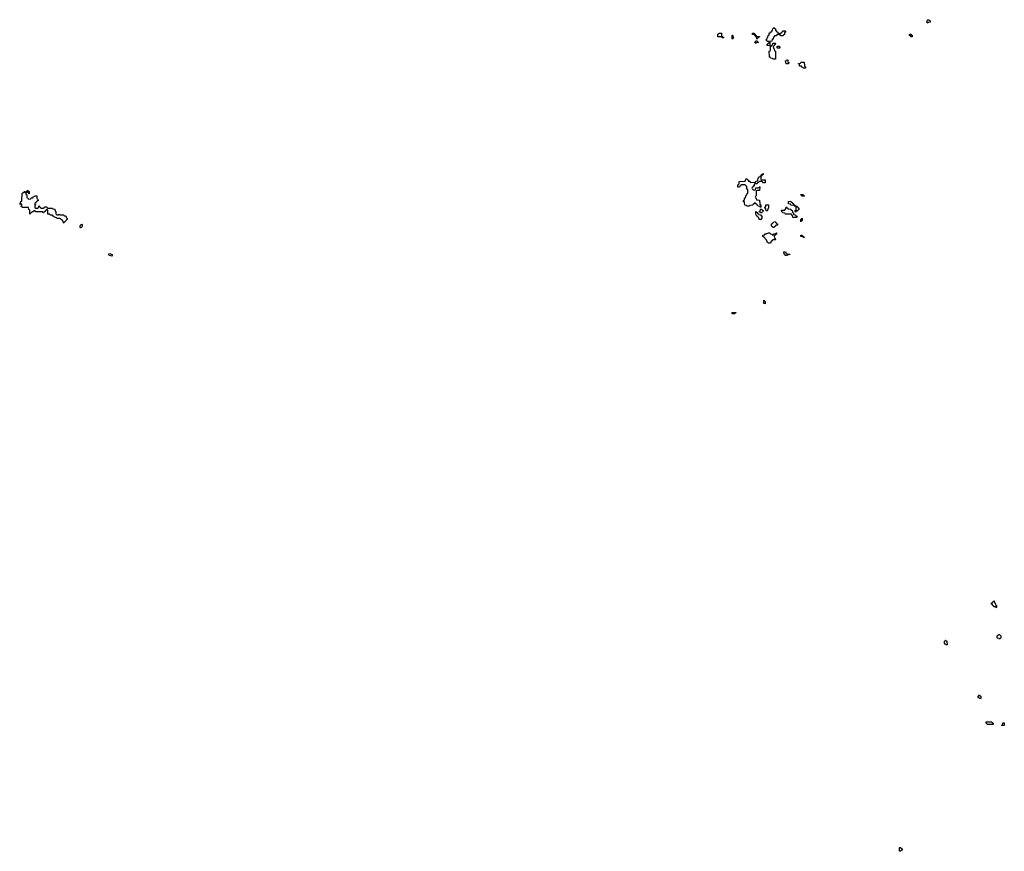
# Model space of a CAD drawing. Header units: inches. Extents: x 2777885 to 2884230, y 684484 to 829189.
# Tile 155 of 239: x 2836526 to 2854074, y 774986 to 789812. Entities that reach past the tile are written whole.
import ezdxf

# ---------------------------------------------------------------- set-up
doc = ezdxf.new("R2010")
doc.units = ezdxf.units.IN
doc.header["$MEASUREMENT"] = 0
for name, color, linetype in [('C8738', 7, 'Continuous'), ('C8748', 7, 'Continuous'), ('C8757', 7, 'Continuous'), ('C8758', 7, 'Continuous')]:
    doc.layers.add(name, color=color, linetype=linetype)

msp = doc.modelspace()

# ---------------------------------------------------------------- linework, layer by layer
at = {"layer": 'C8738', "color": 6}
for points in [[(2836693, 786707), (2836686, 786710), (2836682, 786742), (2836670, 786746), (2836658, 786742), (2836653, 786727), (2836638, 786722), (2836634, 786710), (2836638, 786698), (2836654, 786690), (2836654, 786650), (2836658, 786638), (2836673, 786633), (2836678, 786618), (2836690, 786614), (2836722, 786618), (2836730, 786634), (2836762, 786638), (2836767, 786653), (2836782, 786658), (2836790, 786674), (2836830, 786674), (2836834, 786630), (2836838, 786618), (2836852, 786610), (2836854, 786590), (2836838, 786582), (2836833, 786567), (2836818, 786562), (2836813, 786547), (2836798, 786542), (2836794, 786530), (2836798, 786518), (2836814, 786510), (2836798, 786502), (2836794, 786490), (2836798, 786458), (2836810, 786454), (2836850, 786454), (2836862, 786458), (2836866, 786490), (2836870, 786494), (2836878, 786478), (2836893, 786473), (2836898, 786458), (2836910, 786454), (2836950, 786454), (2836962, 786458), (2836970, 786474), (2837010, 786474), (2837018, 786458), (2837030, 786454), (2837112, 786452), (2837118, 786438), (2837150, 786434), (2837154, 786430), (2837158, 786398), (2837172, 786390), (2837173, 786353), (2837190, 786334), (2837210, 786334), (2837230, 786342), (2837250, 786334), (2837307, 786333), (2837314, 786330), (2837318, 786318), (2837350, 786314), (2837358, 786278), (2837372, 786270), (2837374, 786250), (2837358, 786242), (2837354, 786230), (2837330, 786206), (2837318, 786202), (2837310, 786186), (2837306, 786190), (2837302, 786222), (2837290, 786226), (2837282, 786242), (2837268, 786248), (2837262, 786262), (2837250, 786266), (2837190, 786266), (2837182, 786282), (2837146, 786290), (2837142, 786302), (2837130, 786306), (2837110, 786326), (2837068, 786328), (2837062, 786342), (2837030, 786346), (2837026, 786350), (2837026, 786410), (2837022, 786422), (2837010, 786426), (2836998, 786422), (2836993, 786407), (2836978, 786402), (2836973, 786387), (2836958, 786382), (2836952, 786368), (2836946, 786370), (2836942, 786382), (2836930, 786386), (2836813, 786387), (2836806, 786390), (2836802, 786402), (2836790, 786406), (2836778, 786402), (2836772, 786388), (2836750, 786386), (2836730, 786366), (2836718, 786362), (2836714, 786350), (2836707, 786347), (2836706, 786410), (2836702, 786422), (2836686, 786430), (2836682, 786462), (2836670, 786466), (2836570, 786466), (2836562, 786482), (2836546, 786490), (2836562, 786498), (2836566, 786510), (2836562, 786522), (2836530, 786526), (2836526, 786530), (2836542, 786538), (2836548, 786570), (2836562, 786578), (2836566, 786590), (2836570, 786712), (2836590, 786732), (2836606, 786734), (2836610, 786754), (2836618, 786738), (2836630, 786734), (2836642, 786738), (2836647, 786753), (2836662, 786758), (2836670, 786774), (2836678, 786758), (2836694, 786750)], [(2837610, 786101), (2837601, 786110), (2837601, 786130), (2837609, 786150), (2837630, 786166), (2837638, 786150), (2837638, 786130), (2837630, 786110)], [(2838170, 785595), (2838118, 785610), (2838106, 785630), (2838130, 785642), (2838170, 785625), (2838181, 785610)]]:
    msp.add_lwpolyline(points, close=True, dxfattribs=at)
at = {"layer": 'C8748', "color": 6}
for points in [[(2850000, 789525), (2849978, 789522), (2849973, 789507), (2849958, 789502), (2849953, 789467), (2849938, 789462), (2849933, 789427), (2849898, 789422), (2849894, 789410), (2849894, 789346), (2849890, 789346), (2849846, 789350), (2849847, 789373), (2849862, 789378), (2849867, 789393), (2849882, 789398), (2849886, 789410), (2849882, 789422), (2849850, 789426), (2849842, 789442), (2849826, 789450), (2849842, 789458), (2849846, 789490), (2849862, 789498), (2849867, 789533), (2849882, 789538), (2849886, 789570), (2849902, 789578), (2849910, 789594), (2849922, 789598), (2849930, 789614), (2849942, 789618), (2849948, 789650), (2849962, 789658), (2849966, 789670), (2849974, 789670), (2849978, 789658), (2849994, 789650), (2849998, 789618), (2850000, 789617)], [(2850000, 786142), (2849998, 786142), (2849994, 786130), (2849978, 786122), (2849970, 786106), (2849950, 786106), (2849942, 786122), (2849926, 786130), (2849926, 786170), (2849942, 786178), (2849946, 786190), (2849962, 786198), (2849966, 786210), (2849990, 786212), (2849998, 786198), (2850000, 786197)], [(2850000, 785983), (2849998, 785982), (2849993, 785967), (2849978, 785962), (2849974, 785950), (2849978, 785918), (2849993, 785913), (2849994, 785890), (2849953, 785887), (2849938, 785882), (2849934, 785870), (2849918, 785862), (2849910, 785828), (2849870, 785828), (2849862, 785842), (2849850, 785846), (2849846, 785850), (2849842, 785882), (2849830, 785886), (2849822, 785902), (2849810, 785906), (2849806, 785926), (2849786, 785930), (2849782, 785942), (2849770, 785946), (2849768, 785970), (2849802, 785978), (2849810, 785992), (2849830, 785992), (2849870, 786012), (2849890, 786012), (2849910, 785994), (2849934, 785990), (2849938, 785978), (2849950, 785974), (2849962, 785978), (2849970, 785992), (2850000, 785998)]]:
    msp.add_lwpolyline(points, dxfattribs=at)
for points in [[(2849050, 789486), (2849042, 789502), (2849030, 789506), (2848970, 789506), (2848967, 789553), (2848982, 789558), (2848990, 789574), (2849030, 789574), (2849034, 789570), (2849034, 789530), (2849038, 789518), (2849053, 789513), (2849058, 789498), (2849073, 789493), (2849070, 789486)], [(2849230, 789466), (2849226, 789470), (2849226, 789530), (2849230, 789534), (2849234, 789530), (2849238, 789498), (2849254, 789490), (2849238, 789482)], [(2849670, 789466), (2849666, 789470), (2849662, 789502), (2849648, 789508), (2849642, 789522), (2849626, 789530), (2849622, 789542), (2849590, 789546), (2849586, 789550), (2849586, 789570), (2849590, 789574), (2849614, 789570), (2849618, 789558), (2849630, 789554), (2849638, 789538), (2849652, 789532), (2849658, 789518), (2849713, 789513), (2849710, 789506), (2849698, 789502), (2849690, 789486), (2849678, 789482)], [(2849650, 789388), (2849642, 789402), (2849630, 789406), (2849628, 789412), (2849642, 789418), (2849647, 789433), (2849670, 789434), (2849678, 789418), (2849694, 789410), (2849690, 789406), (2849658, 789402)], [(2849950, 789106), (2849942, 789122), (2849907, 789127), (2849902, 789142), (2849890, 789146), (2849887, 789153), (2849886, 789250), (2849902, 789258), (2849906, 789270), (2849906, 789334), (2849922, 789338), (2849927, 789353), (2849942, 789358), (2849946, 789390), (2849950, 789394), (2849990, 789394), (2849994, 789390), (2849993, 789367), (2849978, 789362), (2849973, 789347), (2849958, 789342), (2849954, 789330), (2849958, 789298), (2849974, 789290), (2849978, 789258), (2849994, 789250), (2849994, 789110), (2849990, 789106)], [(2849750, 786954), (2849810, 786954), (2849814, 786950), (2849810, 786906), (2849770, 786906), (2849762, 786922), (2849750, 786926), (2849710, 786926), (2849698, 786922), (2849693, 786907), (2849678, 786902), (2849670, 786886), (2849630, 786886), (2849618, 786882), (2849613, 786847), (2849598, 786842), (2849593, 786827), (2849578, 786822), (2849574, 786810), (2849578, 786798), (2849593, 786793), (2849598, 786778), (2849630, 786774), (2849642, 786778), (2849647, 786813), (2849690, 786814), (2849702, 786818), (2849707, 786833), (2849714, 786830), (2849710, 786766), (2849670, 786766), (2849658, 786762), (2849654, 786750), (2849654, 786670), (2849638, 786662), (2849634, 786650), (2849638, 786638), (2849654, 786630), (2849658, 786598), (2849713, 786593), (2849714, 786530), (2849718, 786518), (2849734, 786510), (2849734, 786470), (2849730, 786466), (2849722, 786482), (2849687, 786487), (2849682, 786502), (2849667, 786507), (2849662, 786522), (2849647, 786527), (2849642, 786542), (2849630, 786546), (2849618, 786542), (2849613, 786527), (2849598, 786522), (2849593, 786507), (2849538, 786502), (2849530, 786486), (2849490, 786486), (2849482, 786502), (2849447, 786507), (2849446, 786550), (2849442, 786562), (2849427, 786567), (2849426, 786590), (2849442, 786598), (2849446, 786630), (2849462, 786638), (2849466, 786670), (2849482, 786678), (2849486, 786710), (2849502, 786718), (2849506, 786730), (2849506, 786770), (2849502, 786782), (2849486, 786790), (2849486, 786830), (2849482, 786842), (2849468, 786848), (2849462, 786862), (2849450, 786866), (2849390, 786866), (2849378, 786862), (2849373, 786847), (2849358, 786842), (2849352, 786828), (2849330, 786826), (2849326, 786830), (2849326, 786870), (2849342, 786878), (2849346, 786890), (2849346, 786930), (2849450, 786934), (2849462, 786938), (2849470, 786974), (2849490, 786974), (2849498, 786958), (2849512, 786952), (2849514, 786934), (2849530, 786932), (2849550, 786912), (2849630, 786914), (2849642, 786918), (2849650, 786934), (2849682, 786938), (2849688, 786992), (2849702, 786998), (2849706, 787010), (2849722, 787018), (2849726, 787030), (2849742, 787038), (2849746, 787050), (2849762, 787058), (2849770, 787072), (2849774, 787070), (2849774, 787050), (2849758, 787042), (2849750, 787026), (2849738, 787022), (2849734, 787010), (2849734, 786970), (2849738, 786958)], [(2849850, 786406), (2849827, 786407), (2849822, 786442), (2849806, 786450), (2849806, 786470), (2849822, 786478), (2849826, 786510), (2849830, 786514), (2849870, 786514), (2849874, 786510), (2849874, 786450), (2849858, 786442), (2849854, 786410)], [(2849730, 786246), (2849708, 786248), (2849706, 786270), (2849686, 786290), (2849682, 786302), (2849666, 786310), (2849662, 786322), (2849650, 786326), (2849646, 786350), (2849647, 786393), (2849653, 786393), (2849658, 786378), (2849673, 786373), (2849678, 786358), (2849693, 786353), (2849698, 786338), (2849730, 786334), (2849738, 786318), (2849753, 786313), (2849752, 786270), (2849738, 786262)], [(2849750, 786366), (2849727, 786367), (2849722, 786382), (2849706, 786390), (2849722, 786398), (2849726, 786430), (2849730, 786434), (2849753, 786433), (2849758, 786418), (2849774, 786410), (2849773, 786387), (2849758, 786382)], [(2849810, 784748), (2849788, 784750), (2849786, 784810), (2849790, 784814), (2849798, 784798), (2849814, 784790), (2849814, 784750)], [(2849230, 784566), (2849226, 784570), (2849226, 784590), (2849250, 784594), (2849293, 784593), (2849290, 784586), (2849278, 784582), (2849270, 784566)]]:
    msp.add_lwpolyline(points, close=True, dxfattribs=at)
at = {"layer": 'C8757', "color": 6}
for points in [[(2853930, 779326), (2853922, 779342), (2853890, 779346), (2853882, 779362), (2853867, 779367), (2853862, 779382), (2853846, 779390), (2853847, 779413), (2853862, 779418), (2853867, 779433), (2853882, 779438), (2853890, 779454), (2853894, 779450), (2853898, 779418), (2853912, 779412), (2853918, 779378), (2853934, 779370), (2853934, 779330)], [(2853990, 778768), (2853982, 778782), (2853950, 778786), (2853946, 778790), (2853946, 778830), (2853962, 778838), (2853970, 778854), (2853993, 778853), (2853998, 778838), (2854014, 778830), (2854014, 778790), (2853998, 778782)], [(2853050, 778668), (2853028, 778668), (2853022, 778682), (2853006, 778690), (2853006, 778730), (2853022, 778738), (2853028, 778752), (2853034, 778750), (2853038, 778738), (2853052, 778732), (2853054, 778670)], [(2853650, 777708), (2853628, 777708), (2853622, 777722), (2853608, 777728), (2853608, 777752), (2853622, 777758), (2853630, 777774), (2853638, 777758), (2853654, 777750), (2853654, 777710)], [(2853770, 777246), (2853762, 777262), (2853748, 777268), (2853748, 777292), (2853850, 777294), (2853858, 777278), (2853874, 777270), (2853874, 777250), (2853870, 777246)], [(2854030, 777226), (2854026, 777230), (2854042, 777238), (2854046, 777270), (2854050, 777274), (2854070, 777274), (2854074, 777270), (2854070, 777228)], [(2852230, 774986), (2852208, 774990), (2852206, 775050), (2852210, 775054), (2852232, 775052), (2852238, 775038), (2852254, 775030), (2852253, 775007), (2852238, 775002)]]:
    msp.add_lwpolyline(points, close=True, dxfattribs=at)
at = {"layer": 'C8758', "color": 6}
for points in [[(2852710, 789748), (2852702, 789762), (2852686, 789770), (2852702, 789778), (2852706, 789810), (2852730, 789812), (2852738, 789798), (2852752, 789792), (2852751, 789770), (2852718, 789762)], [(2852410, 789506), (2852402, 789522), (2852386, 789530), (2852386, 789550), (2852390, 789554), (2852410, 789554), (2852418, 789538), (2852430, 789534), (2852434, 789510), (2852430, 789506)], [(2850030, 789306), (2850026, 789310), (2850027, 789333), (2850042, 789338), (2850050, 789354), (2850058, 789338), (2850074, 789330), (2850074, 789310), (2850070, 789306)], [(2850230, 789026), (2850187, 789027), (2850182, 789062), (2850168, 789070), (2850182, 789078), (2850187, 789093), (2850210, 789094), (2850214, 789090), (2850218, 789058), (2850234, 789050)], [(2850490, 788946), (2850482, 788962), (2850467, 788967), (2850462, 788982), (2850430, 788986), (2850426, 788990), (2850422, 789022), (2850407, 789027), (2850407, 789033), (2850442, 789038), (2850446, 789050), (2850453, 789053), (2850510, 789054), (2850514, 788990), (2850518, 788978), (2850532, 788972), (2850530, 788948)], [(2850510, 786668), (2850468, 786668), (2850462, 786682), (2850446, 786690), (2850450, 786694), (2850490, 786694), (2850498, 786678), (2850512, 786672)], [(2850350, 786386), (2850346, 786390), (2850347, 786413), (2850362, 786418), (2850366, 786430), (2850366, 786470), (2850362, 786482), (2850330, 786486), (2850322, 786502), (2850268, 786508), (2850262, 786522), (2850227, 786527), (2850227, 786573), (2850270, 786574), (2850278, 786558), (2850294, 786550), (2850298, 786538), (2850313, 786533), (2850318, 786518), (2850333, 786513), (2850338, 786498), (2850373, 786493), (2850378, 786478), (2850393, 786473), (2850398, 786458), (2850414, 786450), (2850414, 786430), (2850398, 786422), (2850394, 786410), (2850378, 786402), (2850370, 786386)], [(2850307, 786287), (2850302, 786322), (2850288, 786328), (2850282, 786342), (2850270, 786346), (2850173, 786347), (2850166, 786350), (2850162, 786362), (2850130, 786366), (2850122, 786382), (2850107, 786387), (2850106, 786410), (2850110, 786414), (2850150, 786414), (2850162, 786418), (2850167, 786433), (2850182, 786438), (2850186, 786470), (2850190, 786474), (2850198, 786458), (2850213, 786453), (2850218, 786438), (2850272, 786432), (2850278, 786418), (2850293, 786413), (2850298, 786378), (2850314, 786370), (2850318, 786338), (2850353, 786333), (2850358, 786318), (2850374, 786310), (2850374, 786290), (2850370, 786288)], [(2850450, 786209), (2850446, 786210), (2850448, 786252), (2850462, 786258), (2850470, 786274), (2850474, 786270), (2850472, 786232), (2850466, 786226), (2850454, 786226)], [(2850490, 785926), (2850482, 785942), (2850447, 785947), (2850448, 785970), (2850474, 785970), (2850478, 785958), (2850490, 785954), (2850498, 785938), (2850510, 785934), (2850510, 785926)], [(2850210, 785606), (2850170, 785608), (2850166, 785626), (2850148, 785630), (2850147, 785673), (2850173, 785673), (2850178, 785658), (2850192, 785652), (2850198, 785638), (2850253, 785633), (2850250, 785626), (2850218, 785622)]]:
    msp.add_lwpolyline(points, close=True, dxfattribs=at)
for points in [[(2850000, 789617), (2850010, 789614), (2850018, 789598), (2850030, 789594), (2850038, 789578), (2850053, 789573), (2850058, 789558), (2850070, 789554), (2850082, 789558), (2850087, 789573), (2850102, 789578), (2850107, 789593), (2850122, 789598), (2850130, 789614), (2850170, 789614), (2850174, 789610), (2850173, 789587), (2850158, 789582), (2850154, 789550), (2850138, 789542), (2850130, 789526), (2850090, 789526), (2850082, 789542), (2850070, 789546), (2850030, 789546), (2850018, 789542), (2850010, 789526), (2850000, 789525)], [(2850000, 786197), (2850010, 786194), (2850014, 786174), (2850032, 786170), (2850034, 786150), (2850030, 786146), (2850000, 786142)], [(2850000, 785998), (2850002, 785998), (2850010, 786014), (2850014, 786010), (2850012, 785988), (2850000, 785983)]]:
    msp.add_lwpolyline(points, dxfattribs=at)

doc.saveas('drawing.dxf')
